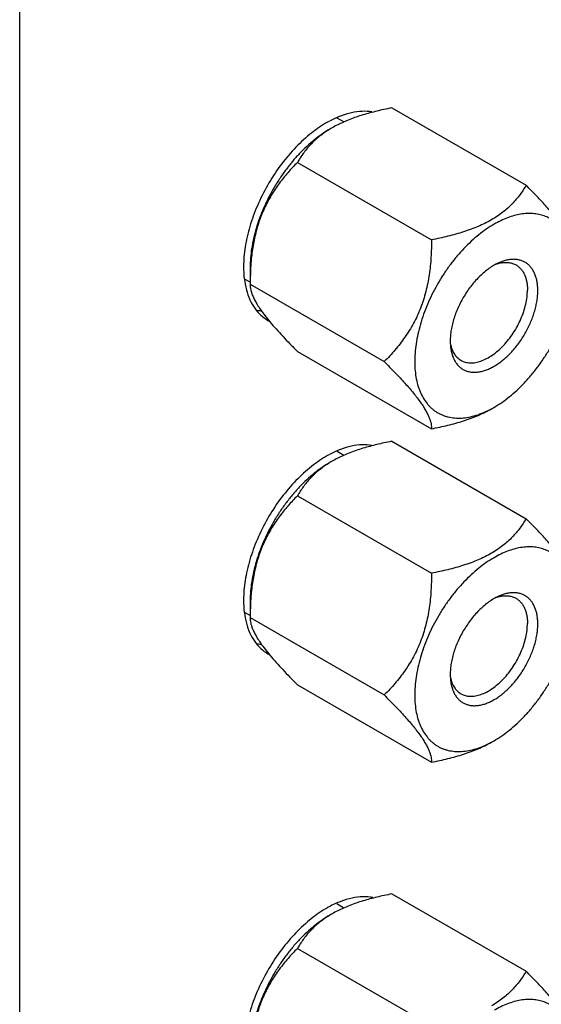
# Model space of a CAD drawing. Header units: inches. Extents: x 0 to 34, y 0 to 22.
# Tile 19 of 101: x 3.559 to 3.875, y 15.42 to 16.017. Entities that reach past the tile are written whole.
import ezdxf

# ---------------------------------------------------------------- set-up
doc = ezdxf.new("R2010")
doc.units = ezdxf.units.IN
doc.header["$LTSCALE"] = 1.87
doc.header["$MEASUREMENT"] = 0
doc.layers.get('0').update_dxf_attribs({"linetype": 'CONTINUOUS'})
doc.layers.add('02___PRT_ALL_AXES', color=7, linetype='CONTINUOUS')
doc.layers.add('THREAD', color=7, linetype='CONTINUOUS')

msp = doc.modelspace()

# ---------------------------------------------------------------- linework, layer by layer
at = {"color": 3, "linetype": 'CONTINUOUS'}
msp.add_line((3.55935, 15.12145), (3.55935, 16.98913), dxfattribs=at)
at = {"color": 7, "linetype": 'CONTINUOUS'}
for p, q in [((3.78479, 15.96308), (3.86602, 15.91618)), ((3.72753, 15.93002), (3.80876, 15.88312)), ((3.69891, 15.86663), (3.69891, 15.85624)), ((3.69922, 15.86662), (3.69891, 15.85624)), ((3.69891, 15.85624), (3.78013, 15.80934)), ((3.70715, 15.83811), (3.7109, 15.83338)), ((3.72753, 15.81551), (3.80876, 15.76861)), ((3.78479, 15.76101), (3.86602, 15.71411)), ((3.72753, 15.72795), (3.80876, 15.68105)), ((3.69891, 15.66455), (3.69891, 15.65416)), ((3.69922, 15.66454), (3.69891, 15.65416)), ((3.69891, 15.65416), (3.78013, 15.60726)), ((3.70715, 15.63603), (3.7109, 15.63131)), ((3.72753, 15.61344), (3.80876, 15.56654)), ((3.78479, 15.48667), (3.86602, 15.43977)), ((3.72753, 15.45361), (3.80876, 15.40671))]:
    msp.add_line(p, q, dxfattribs=at)
for centre, radius, start, end in [((3.82644, 15.74652), 0.22053, 100.88525, 102.16462), ((3.78087, 15.89491), 0.06475, 119.99986, 121.38168), ((3.84447, 15.85751), 0.14554, 176.26797, 176.41013), ((3.81555, 15.83536), 0.06208, 298.31841, 300.01139), ((3.82644, 15.54444), 0.22053, 100.88525, 102.16462), ((3.78087, 15.69283), 0.06475, 119.99986, 121.38168), ((3.84447, 15.65543), 0.14554, 176.26797, 176.41013), ((3.81555, 15.63328), 0.06208, 298.31841, 300.01139), ((3.82648, 15.26991), 0.22074, 100.88549, 102.1466), ((3.75039, 15.46745), 0.02767, 36.66035, 38.28404), ((3.78087, 15.4185), 0.06475, 119.99986, 121.38168)]:
    msp.add_arc(centre, radius, start, end, dxfattribs=at)
at = {"color": 3, "linetype": 'CONTINUOUS'}
msp.add_arc((3.77826, 15.421), 0.06589, 118.5645, 120.8245, dxfattribs=at)
at = {"color": 7, "linetype": 'CONTINUOUS'}
for points, knots in [([(3.77997, 15.9621), (3.77709, 15.96148), (3.77283, 15.96046), (3.76725, 15.95887), (3.76319, 15.95756), (3.75927, 15.95613), (3.75431, 15.95407), (3.75075, 15.95229), (3.74849, 15.95098)], [0, 0, 0, 0, 0.263216, 0.39245, 0.519646, 0.644393, 0.766294, 1, 1, 1, 1]), ([(3.74717, 15.95022), (3.74555, 15.94928), (3.74233, 15.94723), (3.73765, 15.94372), (3.73306, 15.93973), (3.72861, 15.93532), (3.72434, 15.93051), (3.72029, 15.92536), (3.71649, 15.91991), (3.71183, 15.91234), (3.70782, 15.90441), (3.70456, 15.89625), (3.70253, 15.89015), (3.70093, 15.88408), (3.69978, 15.87812), (3.69907, 15.87232), (3.69891, 15.8685), (3.69891, 15.86663)], [0, 0, 0, 0, 0.055825, 0.114191, 0.174799, 0.237369, 0.301569, 0.367018, 0.433312, 0.500033, 0.632994, 0.69844, 0.762639, 0.825211, 0.885817, 0.94416, 1, 1, 1, 1]), ([(3.74715, 15.95019), (3.74601, 15.94949), (3.74383, 15.94806), (3.74076, 15.94575), (3.73796, 15.94332), (3.73542, 15.94079), (3.73313, 15.93819), (3.73106, 15.93552), (3.7292, 15.93281), (3.72807, 15.93095), (3.72753, 15.93002)], [0, 0, 0, 0, 0.140301, 0.275375, 0.405503, 0.531144, 0.652851, 0.771205, 0.886762, 1, 1, 1, 1]), ([(3.72753, 15.93002), (3.72557, 15.92806), (3.72174, 15.92399), (3.7164, 15.91739), (3.71157, 15.9102), (3.70742, 15.90239), (3.7041, 15.89402), (3.70165, 15.88523), (3.70004, 15.87617), (3.69944, 15.87005), (3.69924, 15.86698)], [0, 0, 0, 0, 0.117437, 0.236977, 0.358999, 0.483687, 0.610824, 0.739774, 0.869726, 1, 1, 1, 1]), ([(3.86602, 15.91618), (3.86546, 15.91521), (3.86427, 15.91327), (3.8623, 15.91043), (3.86011, 15.90764), (3.85767, 15.90492), (3.85495, 15.9023), (3.85195, 15.89978), (3.84864, 15.89739), (3.84628, 15.89593), (3.84506, 15.89522)], [0, 0, 0, 0, 0.112517, 0.22747, 0.345386, 0.466877, 0.592572, 0.723063, 0.858812, 1, 1, 1, 1]), ([(3.89465, 15.87546), (3.89465, 15.87595), (3.89459, 15.87698), (3.89434, 15.87858), (3.8939, 15.88033), (3.89323, 15.88222), (3.89232, 15.88428), (3.89115, 15.88651), (3.8897, 15.88891), (3.88797, 15.89149), (3.88596, 15.89422), (3.88368, 15.89709), (3.88117, 15.90008), (3.87845, 15.90318), (3.87555, 15.90636), (3.87141, 15.91073), (3.86821, 15.914), (3.86602, 15.91618)], [0, 0, 0, 0, 0.029036, 0.060847, 0.096088, 0.13545, 0.179603, 0.229116, 0.284387, 0.345586, 0.412583, 0.485027, 0.562349, 0.643904, 0.729018, 0.81709, 1, 1, 1, 1]), ([(3.89367, 15.87539), (3.8934, 15.87675), (3.89291, 15.87874), (3.89207, 15.88131), (3.89114, 15.88371), (3.88977, 15.88651), (3.8878, 15.88955), (3.88551, 15.89221), (3.88293, 15.89446), (3.88008, 15.89629), (3.87699, 15.89769), (3.87367, 15.89863), (3.87015, 15.89911), (3.86647, 15.89914), (3.86265, 15.89871), (3.85872, 15.89783), (3.85469, 15.8965), (3.85062, 15.89475), (3.84794, 15.89333), (3.8466, 15.89256)], [0, 0, 0, 0, 0.068199, 0.101067, 0.133146, 0.195061, 0.254372, 0.311614, 0.36745, 0.422632, 0.47796, 0.534223, 0.592145, 0.652348, 0.715314, 0.781396, 0.850829, 0.923726, 1, 1, 1, 1]), ([(3.8466, 15.89256), (3.84501, 15.89164), (3.84184, 15.88962), (3.83723, 15.88617), (3.83271, 15.88225), (3.82832, 15.87792), (3.8241, 15.8732), (3.82009, 15.86815), (3.81634, 15.8628), (3.81286, 15.85721), (3.8097, 15.85144), (3.80689, 15.84553), (3.80445, 15.83954), (3.8024, 15.83352), (3.80077, 15.82754), (3.79957, 15.82165), (3.79881, 15.81591), (3.79849, 15.81036), (3.79863, 15.80506), (3.79922, 15.80005), (3.80009, 15.79611), (3.80102, 15.79317), (3.80206, 15.79043), (3.80363, 15.78727), (3.80558, 15.78442), (3.80733, 15.78241), (3.80872, 15.78105), (3.8102, 15.77982), (3.81177, 15.77872), (3.81343, 15.77777), (3.81516, 15.77695), (3.81697, 15.77628), (3.81949, 15.77556), (3.82282, 15.77504), (3.82701, 15.77502), (3.83137, 15.77558), (3.83587, 15.77672), (3.84047, 15.77843), (3.84349, 15.77989), (3.845, 15.78071)], [0, 0, 0, 0, 0.032533, 0.066529, 0.101823, 0.138255, 0.175636, 0.213749, 0.252364, 0.291244, 0.330144, 0.368822, 0.407037, 0.444558, 0.481168, 0.516669, 0.550889, 0.583685, 0.614954, 0.644635, 0.672728, 0.6862, 0.699304, 0.724475, 0.748468, 0.760121, 0.771596, 0.782942, 0.794208, 0.805446, 0.816711, 0.828053, 0.839524, 0.863021, 0.887555, 0.91338, 0.940672, 0.96954, 1, 1, 1, 1]), ([(3.84506, 15.89522), (3.84248, 15.89373), (3.83839, 15.89173), (3.83268, 15.88946), (3.82814, 15.88791), (3.82345, 15.8865), (3.817, 15.88482), (3.81208, 15.88376), (3.80876, 15.88312)], [0, 0, 0, 0, 0.232726, 0.354651, 0.479604, 0.607063, 0.736551, 1, 1, 1, 1]), ([(3.80876, 15.88312), (3.80876, 15.8796), (3.80857, 15.87256), (3.80769, 15.86379), (3.8065, 15.85685), (3.80534, 15.85172), (3.8039, 15.8467), (3.80218, 15.8418), (3.80017, 15.83706), (3.79789, 15.83252), (3.79537, 15.82817), (3.79264, 15.82402), (3.78973, 15.82008), (3.78566, 15.8151), (3.78238, 15.81159), (3.78013, 15.80934)], [0, 0, 0, 0, 0.129442, 0.259, 0.323678, 0.38814, 0.452259, 0.515895, 0.578925, 0.641249, 0.702815, 0.763617, 0.823675, 0.883055, 1, 1, 1, 1]), ([(3.8466, 15.7816), (3.84821, 15.78253), (3.85142, 15.78458), (3.85608, 15.78807), (3.86064, 15.79204), (3.86507, 15.79644), (3.86933, 15.80122), (3.87336, 15.80635), (3.87714, 15.81177), (3.88063, 15.81744), (3.88379, 15.82329), (3.8866, 15.82927), (3.88902, 15.83533), (3.89104, 15.84141), (3.89263, 15.84744), (3.89378, 15.85338), (3.89448, 15.85916), (3.89465, 15.86296), (3.89465, 15.86482)], [0, 0, 0, 0, 0.055826, 0.114185, 0.174788, 0.237356, 0.301553, 0.366998, 0.433288, 0.500006, 0.566724, 0.633014, 0.698457, 0.762652, 0.825221, 0.885824, 0.944164, 1, 1, 1, 1]), ([(3.69891, 15.85624), (3.69891, 15.8557), (3.69897, 15.85455), (3.69928, 15.85276), (3.69984, 15.8508), (3.70066, 15.84865), (3.70179, 15.84629), (3.70325, 15.84373), (3.70506, 15.84097), (3.70641, 15.83909), (3.70715, 15.83811)], [0, 0, 0, 0, 0.080429, 0.169479, 0.269361, 0.382389, 0.510685, 0.655954, 0.819077, 1, 1, 1, 1]), ([(3.7109, 15.83338), (3.71211, 15.83194), (3.71465, 15.829), (3.71869, 15.8246), (3.72301, 15.82007), (3.726, 15.81704), (3.72753, 15.81551)], [0, 0, 0, 0, 0.231098, 0.476963, 0.734211, 1, 1, 1, 1]), ([(3.78013, 15.80934), (3.78232, 15.80715), (3.78553, 15.80389), (3.78966, 15.79951), (3.79256, 15.79634), (3.79529, 15.79324), (3.7978, 15.79024), (3.80007, 15.78737), (3.80208, 15.78464), (3.80381, 15.78207), (3.80526, 15.77967), (3.80644, 15.77744), (3.80734, 15.77538), (3.80801, 15.77348), (3.80846, 15.77174), (3.80871, 15.77013), (3.80876, 15.7691), (3.80876, 15.76861)], [0, 0, 0, 0, 0.18291, 0.270982, 0.356096, 0.437652, 0.514973, 0.587417, 0.654415, 0.715613, 0.770884, 0.820397, 0.86455, 0.903912, 0.939153, 0.970964, 1, 1, 1, 1]), ([(3.80876, 15.76861), (3.81208, 15.76925), (3.817, 15.77031), (3.82345, 15.77199), (3.82814, 15.7734), (3.83268, 15.77495), (3.83839, 15.77722), (3.84248, 15.77922), (3.84506, 15.78071)], [0, 0, 0, 0, 0.26345, 0.392939, 0.520398, 0.645351, 0.767276, 1, 1, 1, 1]), ([(3.77997, 15.76002), (3.77709, 15.7594), (3.77283, 15.75838), (3.76725, 15.75679), (3.76319, 15.75548), (3.75927, 15.75405), (3.75431, 15.752), (3.75075, 15.75021), (3.74849, 15.74891)], [0, 0, 0, 0, 0.263216, 0.39245, 0.519646, 0.644393, 0.766294, 1, 1, 1, 1]), ([(3.74717, 15.74814), (3.74555, 15.74721), (3.74233, 15.74515), (3.73765, 15.74164), (3.73306, 15.73766), (3.72861, 15.73324), (3.72434, 15.72844), (3.72029, 15.72328), (3.71649, 15.71784), (3.71183, 15.71026), (3.70782, 15.70233), (3.70456, 15.69417), (3.70253, 15.68807), (3.70093, 15.68201), (3.69978, 15.67605), (3.69907, 15.67024), (3.69891, 15.66642), (3.69891, 15.66455)], [0, 0, 0, 0, 0.055825, 0.114191, 0.174799, 0.237369, 0.301569, 0.367018, 0.433312, 0.500033, 0.632994, 0.69844, 0.762639, 0.825211, 0.885817, 0.94416, 1, 1, 1, 1]), ([(3.74715, 15.74811), (3.74601, 15.74742), (3.74383, 15.74599), (3.74076, 15.74367), (3.73796, 15.74124), (3.73542, 15.73871), (3.73313, 15.73611), (3.73106, 15.73344), (3.7292, 15.73073), (3.72807, 15.72888), (3.72753, 15.72795)], [0, 0, 0, 0, 0.140301, 0.275375, 0.405503, 0.531144, 0.652851, 0.771205, 0.886762, 1, 1, 1, 1]), ([(3.72753, 15.72795), (3.72557, 15.72599), (3.72174, 15.72191), (3.7164, 15.71532), (3.71157, 15.70813), (3.70742, 15.70032), (3.7041, 15.69195), (3.70165, 15.68315), (3.70004, 15.67409), (3.69944, 15.66797), (3.69924, 15.6649)], [0, 0, 0, 0, 0.117437, 0.236977, 0.358999, 0.483687, 0.610824, 0.739774, 0.869726, 1, 1, 1, 1]), ([(3.86602, 15.71411), (3.86546, 15.71313), (3.86427, 15.71119), (3.8623, 15.70835), (3.86011, 15.70556), (3.85767, 15.70285), (3.85495, 15.70022), (3.85195, 15.6977), (3.84864, 15.69532), (3.84628, 15.69385), (3.84506, 15.69315)], [0, 0, 0, 0, 0.112517, 0.22747, 0.345386, 0.466877, 0.592572, 0.723063, 0.858812, 1, 1, 1, 1]), ([(3.89465, 15.67338), (3.89465, 15.67387), (3.89459, 15.6749), (3.89434, 15.67651), (3.8939, 15.67825), (3.89323, 15.68015), (3.89232, 15.68221), (3.89115, 15.68443), (3.8897, 15.68684), (3.88797, 15.68941), (3.88596, 15.69214), (3.88368, 15.69501), (3.88117, 15.69801), (3.87845, 15.7011), (3.87555, 15.70428), (3.87141, 15.70866), (3.86821, 15.71192), (3.86602, 15.71411)], [0, 0, 0, 0, 0.029036, 0.060847, 0.096088, 0.13545, 0.179603, 0.229116, 0.284387, 0.345586, 0.412583, 0.485027, 0.562349, 0.643904, 0.729018, 0.81709, 1, 1, 1, 1]), ([(3.89367, 15.67331), (3.8934, 15.67467), (3.89291, 15.67666), (3.89207, 15.67923), (3.89114, 15.68163), (3.88977, 15.68443), (3.8878, 15.68747), (3.88551, 15.69013), (3.88293, 15.69239), (3.88008, 15.69422), (3.87699, 15.69561), (3.87367, 15.69655), (3.87015, 15.69703), (3.86647, 15.69706), (3.86265, 15.69663), (3.85872, 15.69575), (3.85469, 15.69443), (3.85062, 15.69267), (3.84794, 15.69125), (3.8466, 15.69048)], [0, 0, 0, 0, 0.068199, 0.101067, 0.133146, 0.195061, 0.254372, 0.311614, 0.36745, 0.422632, 0.47796, 0.534223, 0.592145, 0.652348, 0.715314, 0.781396, 0.850829, 0.923726, 1, 1, 1, 1]), ([(3.8466, 15.69048), (3.84501, 15.68956), (3.84184, 15.68754), (3.83723, 15.68409), (3.83271, 15.68018), (3.82832, 15.67584), (3.8241, 15.67113), (3.82009, 15.66607), (3.81634, 15.66072), (3.81286, 15.65514), (3.8097, 15.64936), (3.80689, 15.64345), (3.80445, 15.63746), (3.8024, 15.63145), (3.80077, 15.62547), (3.79957, 15.61958), (3.79881, 15.61383), (3.79849, 15.60828), (3.79863, 15.60298), (3.79922, 15.59797), (3.80009, 15.59404), (3.80102, 15.59109), (3.80206, 15.58836), (3.80363, 15.58519), (3.80558, 15.58235), (3.80733, 15.58034), (3.80872, 15.57897), (3.8102, 15.57774), (3.81177, 15.57665), (3.81343, 15.57569), (3.81516, 15.57487), (3.81697, 15.5742), (3.81949, 15.57349), (3.82282, 15.57297), (3.82701, 15.57294), (3.83137, 15.5735), (3.83587, 15.57464), (3.84047, 15.57635), (3.84349, 15.57782), (3.845, 15.57863)], [0, 0, 0, 0, 0.032533, 0.066529, 0.101823, 0.138255, 0.175636, 0.213749, 0.252364, 0.291244, 0.330144, 0.368822, 0.407037, 0.444558, 0.481168, 0.516669, 0.550889, 0.583685, 0.614954, 0.644635, 0.672728, 0.6862, 0.699304, 0.724475, 0.748468, 0.760121, 0.771596, 0.782942, 0.794208, 0.805446, 0.816711, 0.828053, 0.839524, 0.863021, 0.887555, 0.91338, 0.940672, 0.96954, 1, 1, 1, 1]), ([(3.84506, 15.69315), (3.84248, 15.69166), (3.83839, 15.68965), (3.83268, 15.68739), (3.82814, 15.68583), (3.82345, 15.68443), (3.817, 15.68274), (3.81208, 15.68169), (3.80876, 15.68105)], [0, 0, 0, 0, 0.232726, 0.354651, 0.479604, 0.607063, 0.736551, 1, 1, 1, 1]), ([(3.80876, 15.68105), (3.80876, 15.67753), (3.80857, 15.67048), (3.80769, 15.66171), (3.8065, 15.65478), (3.80534, 15.64965), (3.8039, 15.64462), (3.80218, 15.63972), (3.80017, 15.63499), (3.79789, 15.63044), (3.79537, 15.62609), (3.79264, 15.62195), (3.78973, 15.618), (3.78566, 15.61302), (3.78238, 15.60951), (3.78013, 15.60726)], [0, 0, 0, 0, 0.129442, 0.259, 0.323678, 0.38814, 0.452259, 0.515895, 0.578925, 0.641249, 0.702815, 0.763617, 0.823675, 0.883055, 1, 1, 1, 1]), ([(3.8466, 15.57953), (3.84821, 15.58046), (3.85142, 15.5825), (3.85608, 15.586), (3.86064, 15.58996), (3.86507, 15.59436), (3.86933, 15.59915), (3.87336, 15.60427), (3.87714, 15.6097), (3.88063, 15.61536), (3.88379, 15.62121), (3.8866, 15.6272), (3.88902, 15.63326), (3.89104, 15.63933), (3.89263, 15.64537), (3.89378, 15.6513), (3.89448, 15.65708), (3.89465, 15.66089), (3.89465, 15.66274)], [0, 0, 0, 0, 0.055826, 0.114185, 0.174788, 0.237356, 0.301553, 0.366998, 0.433288, 0.500006, 0.566724, 0.633014, 0.698457, 0.762652, 0.825221, 0.885824, 0.944164, 1, 1, 1, 1]), ([(3.69891, 15.65416), (3.69891, 15.65362), (3.69897, 15.65248), (3.69928, 15.65068), (3.69984, 15.64872), (3.70066, 15.64657), (3.70179, 15.64422), (3.70325, 15.64166), (3.70506, 15.63889), (3.70641, 15.63701), (3.70715, 15.63603)], [0, 0, 0, 0, 0.080429, 0.169479, 0.269361, 0.382389, 0.510685, 0.655954, 0.819077, 1, 1, 1, 1]), ([(3.7109, 15.63131), (3.71211, 15.62986), (3.71465, 15.62693), (3.71869, 15.62252), (3.72301, 15.618), (3.726, 15.61497), (3.72753, 15.61344)], [0, 0, 0, 0, 0.231098, 0.476963, 0.734211, 1, 1, 1, 1]), ([(3.78013, 15.60726), (3.78232, 15.60508), (3.78553, 15.60181), (3.78966, 15.59744), (3.79256, 15.59426), (3.79529, 15.59116), (3.7978, 15.58817), (3.80007, 15.5853), (3.80208, 15.58256), (3.80381, 15.57999), (3.80526, 15.57759), (3.80644, 15.57536), (3.80734, 15.5733), (3.80801, 15.57141), (3.80846, 15.56966), (3.80871, 15.56806), (3.80876, 15.56703), (3.80876, 15.56654)], [0, 0, 0, 0, 0.18291, 0.270982, 0.356096, 0.437652, 0.514973, 0.587417, 0.654415, 0.715613, 0.770884, 0.820397, 0.86455, 0.903912, 0.939153, 0.970964, 1, 1, 1, 1]), ([(3.80876, 15.56654), (3.81208, 15.56718), (3.817, 15.56823), (3.82345, 15.56992), (3.82814, 15.57132), (3.83268, 15.57288), (3.83839, 15.57514), (3.84248, 15.57715), (3.84506, 15.57864)], [0, 0, 0, 0, 0.26345, 0.392939, 0.520398, 0.645351, 0.767276, 1, 1, 1, 1]), ([(3.78003, 15.4857), (3.77715, 15.48508), (3.77288, 15.48406), (3.76728, 15.48247), (3.76322, 15.48116), (3.75929, 15.47972), (3.75432, 15.47767), (3.75076, 15.47588), (3.74849, 15.47457)], [0, 0, 0, 0, 0.263221, 0.392458, 0.519658, 0.644408, 0.766308, 1, 1, 1, 1]), ([(3.74717, 15.47381), (3.74555, 15.47287), (3.74233, 15.47082), (3.73765, 15.46731), (3.73306, 15.46332), (3.72861, 15.45891), (3.72434, 15.4541), (3.72029, 15.44895), (3.71649, 15.4435), (3.71183, 15.43593), (3.70782, 15.42799), (3.70456, 15.41984), (3.70253, 15.41374), (3.70093, 15.40767), (3.69978, 15.40171), (3.69907, 15.3959), (3.69891, 15.39209), (3.69891, 15.39022)], [0, 0, 0, 0, 0.055825, 0.114191, 0.174799, 0.237369, 0.301569, 0.367018, 0.433312, 0.500033, 0.632994, 0.69844, 0.762639, 0.825211, 0.885817, 0.94416, 1, 1, 1, 1]), ([(3.74715, 15.47378), (3.74601, 15.47308), (3.74383, 15.47165), (3.74076, 15.46934), (3.73796, 15.46691), (3.73542, 15.46438), (3.73313, 15.46178), (3.73106, 15.45911), (3.7292, 15.4564), (3.72807, 15.45454), (3.72753, 15.45361)], [0, 0, 0, 0, 0.140301, 0.275375, 0.405503, 0.531144, 0.652851, 0.771205, 0.886762, 1, 1, 1, 1]), ([(3.72753, 15.45361), (3.72557, 15.45165), (3.72174, 15.44758), (3.7164, 15.44098), (3.71157, 15.43379), (3.70742, 15.42598), (3.7041, 15.41761), (3.70165, 15.40882), (3.70004, 15.39976), (3.69944, 15.39364), (3.69924, 15.39057)], [0, 0, 0, 0, 0.117437, 0.236977, 0.358999, 0.483687, 0.610824, 0.739774, 0.869726, 1, 1, 1, 1]), ([(3.86602, 15.43977), (3.86546, 15.4388), (3.86427, 15.43686), (3.8623, 15.43402), (3.86011, 15.43123), (3.85767, 15.42851), (3.85495, 15.42589), (3.85195, 15.42337), (3.84864, 15.42098), (3.84628, 15.41952), (3.84506, 15.41881)], [0, 0, 0, 0, 0.112517, 0.22747, 0.345386, 0.466877, 0.592572, 0.723063, 0.858812, 1, 1, 1, 1]), ([(3.89465, 15.39905), (3.89465, 15.39954), (3.89459, 15.40057), (3.89434, 15.40217), (3.8939, 15.40392), (3.89323, 15.40581), (3.89232, 15.40787), (3.89115, 15.4101), (3.8897, 15.4125), (3.88797, 15.41507), (3.88596, 15.41781), (3.88368, 15.42068), (3.88117, 15.42367), (3.87845, 15.42677), (3.87555, 15.42995), (3.87141, 15.43432), (3.86821, 15.43759), (3.86602, 15.43977)], [0, 0, 0, 0, 0.029036, 0.060847, 0.096088, 0.13545, 0.179603, 0.229116, 0.284387, 0.345586, 0.412583, 0.485027, 0.562349, 0.643904, 0.729018, 0.81709, 1, 1, 1, 1]), ([(3.89367, 15.39898), (3.8934, 15.40034), (3.89291, 15.40233), (3.89207, 15.4049), (3.89114, 15.4073), (3.88977, 15.4101), (3.8878, 15.41314), (3.88551, 15.4158), (3.88293, 15.41805), (3.88008, 15.41988), (3.87699, 15.42128), (3.87367, 15.42222), (3.87015, 15.4227), (3.86647, 15.42273), (3.86265, 15.4223), (3.85872, 15.42142), (3.85469, 15.42009), (3.85062, 15.41834), (3.84794, 15.41692), (3.8466, 15.41615)], [0, 0, 0, 0, 0.068199, 0.101067, 0.133146, 0.195061, 0.254372, 0.311614, 0.36745, 0.422632, 0.47796, 0.534223, 0.592145, 0.652348, 0.715314, 0.781396, 0.850829, 0.923726, 1, 1, 1, 1])]:
    msp.add_open_spline(points, degree=3, knots=knots, dxfattribs=at)
at = {"color": 3, "linetype": 'CONTINUOUS'}
for points, knots in [([(3.77327, 15.48443), (3.77126, 15.48481), (3.76699, 15.48513), (3.76038, 15.4843), (3.75351, 15.48221), (3.74901, 15.4801), (3.74675, 15.47887)], [0, 0, 0, 0, 0.222462, 0.461324, 0.720052, 1, 1, 1, 1]), ([(3.7445, 15.47758), (3.74109, 15.47555), (3.73437, 15.47072), (3.72513, 15.46192), (3.71663, 15.45158), (3.70918, 15.44008), (3.70307, 15.42784), (3.6985, 15.4153), (3.69565, 15.40293), (3.69493, 15.39473), (3.69493, 15.3908)], [0, 0, 0, 0, 0.11478, 0.238316, 0.368077, 0.501009, 0.633804, 0.763135, 0.886079, 1, 1, 1, 1])]:
    msp.add_open_spline(points, degree=3, knots=knots, dxfattribs=at)
at = {"layer": '02___PRT_ALL_AXES', "color": 7, "linetype": 'CONTINUOUS'}
for p, q in [((3.75565, 15.95455), (3.75165, 15.95686)), ((3.69891, 15.85741), (3.69588, 15.85915)), ((3.75565, 15.75247), (3.75165, 15.75478)), ((3.69891, 15.65533), (3.69588, 15.65708)), ((3.75565, 15.47814), (3.75134, 15.48063))]:
    msp.add_line(p, q, dxfattribs=at)
for centre, radius, start, end in [((3.75049, 15.94363), 0.02754, 37.42078, 38.28606), ((3.70673, 15.86838), 0.02824, 261.73792, 267.44803), ((3.75049, 15.74155), 0.02754, 37.42078, 38.28606), ((3.70673, 15.6663), 0.02824, 261.73792, 267.44803)]:
    msp.add_arc(centre, radius, start, end, dxfattribs=at)
at = {"layer": '02___PRT_ALL_AXES', "color": 3, "linetype": 'CONTINUOUS'}
for centre, radius, start, end in [((3.77814, 15.89731), 0.06565, 118.44906, 120.67832), ((3.72151, 15.85475), 0.02363, 239.99774, 241.65025), ((3.77814, 15.69523), 0.06565, 118.44906, 120.67832), ((3.72151, 15.65267), 0.02363, 239.99774, 241.65025)]:
    msp.add_arc(centre, radius, start, end, dxfattribs=at)
for points, knots in [([(3.77269, 15.96063), (3.77072, 15.96096), (3.76655, 15.9612), (3.76012, 15.96033), (3.75344, 15.95827), (3.74907, 15.95622), (3.74687, 15.95503)], [0, 0, 0, 0, 0.223036, 0.462265, 0.720848, 1, 1, 1, 1]), ([(3.74464, 15.95377), (3.74123, 15.95174), (3.73449, 15.94692), (3.72523, 15.93813), (3.7167, 15.92779), (3.70923, 15.91627), (3.7031, 15.90401), (3.69851, 15.89145), (3.69565, 15.87905), (3.69493, 15.87084), (3.69493, 15.86689)], [0, 0, 0, 0, 0.114666, 0.238137, 0.367877, 0.500826, 0.633664, 0.763049, 0.886043, 1, 1, 1, 1]), ([(3.69493, 15.86689), (3.69493, 15.86444), (3.69519, 15.85971), (3.69606, 15.85503), (3.69665, 15.85283)], [0, 0, 0, 0, 0.517604, 1, 1, 1, 1]), ([(3.69665, 15.85283), (3.6972, 15.85079), (3.69854, 15.84691), (3.70146, 15.84168), (3.70516, 15.83739), (3.70813, 15.83518), (3.70969, 15.83428)], [0, 0, 0, 0, 0.273123, 0.527368, 0.767496, 1, 1, 1, 1]), ([(3.77269, 15.75855), (3.77072, 15.75889), (3.76655, 15.75912), (3.76012, 15.75825), (3.75344, 15.7562), (3.74907, 15.75414), (3.74687, 15.75295)], [0, 0, 0, 0, 0.223036, 0.462265, 0.720848, 1, 1, 1, 1]), ([(3.74464, 15.75169), (3.74123, 15.74967), (3.73449, 15.74485), (3.72523, 15.73605), (3.7167, 15.72571), (3.70923, 15.71419), (3.7031, 15.70193), (3.69851, 15.68937), (3.69565, 15.67698), (3.69493, 15.66876), (3.69493, 15.66482)], [0, 0, 0, 0, 0.114666, 0.238137, 0.367877, 0.500826, 0.633664, 0.763049, 0.886043, 1, 1, 1, 1]), ([(3.69493, 15.66482), (3.69493, 15.66237), (3.69519, 15.65763), (3.69606, 15.65296), (3.69665, 15.65075)], [0, 0, 0, 0, 0.517604, 1, 1, 1, 1]), ([(3.69665, 15.65075), (3.6972, 15.64871), (3.69854, 15.64483), (3.70146, 15.63961), (3.70516, 15.63531), (3.70813, 15.6331), (3.70969, 15.6322)], [0, 0, 0, 0, 0.273123, 0.527368, 0.767496, 1, 1, 1, 1])]:
    msp.add_open_spline(points, degree=3, knots=knots, dxfattribs=at)
at = {"layer": 'THREAD', "color": 7, "linetype": 'CONTINUOUS'}
for p, q in [((3.84762, 15.86832), (3.85001, 15.86903)), ((3.82009, 15.82177), (3.82029, 15.81812)), ((3.82018, 15.81995), (3.82063, 15.81817)), ((3.84762, 15.66624), (3.85001, 15.66695)), ((3.82009, 15.61969), (3.82029, 15.61604)), ((3.82018, 15.61787), (3.82063, 15.61609))]:
    msp.add_line(p, q, dxfattribs=at)
for centre in [(3.85432, 15.85044), (3.85432, 15.64837)]:
    msp.add_arc(centre, 0.01908, 101.44088, 103.08544, dxfattribs=at)
for points, knots in [([(3.84987, 15.86935), (3.84891, 15.86894), (3.847, 15.86798), (3.84419, 15.86624), (3.84142, 15.86417), (3.83871, 15.86181), (3.83608, 15.85917), (3.8327, 15.85529), (3.82966, 15.85103), (3.82701, 15.84648), (3.82523, 15.84296), (3.82369, 15.83937), (3.8224, 15.83575), (3.82138, 15.83215), (3.82064, 15.8286), (3.82019, 15.82515), (3.82009, 15.82288), (3.82009, 15.82177)], [0, 0, 0, 0, 0.053169, 0.109279, 0.168139, 0.229476, 0.292937, 0.358117, 0.491744, 0.559278, 0.626602, 0.693218, 0.758641, 0.822409, 0.884125, 0.943444, 1, 1, 1, 1]), ([(3.87312, 15.85239), (3.87312, 15.85329), (3.87305, 15.85505), (3.87273, 15.85761), (3.8722, 15.86001), (3.87146, 15.86222), (3.87051, 15.86422), (3.86936, 15.86601), (3.86803, 15.86756), (3.86651, 15.86886), (3.86483, 15.8699), (3.86299, 15.87067), (3.86103, 15.87115), (3.85894, 15.87135), (3.85676, 15.87127), (3.8545, 15.87091), (3.85218, 15.87028), (3.85064, 15.86969), (3.84987, 15.86935)], [0, 0, 0, 0, 0.075569, 0.147619, 0.216044, 0.280971, 0.342697, 0.401663, 0.458448, 0.513786, 0.568519, 0.623535, 0.6797, 0.737794, 0.798459, 0.862189, 0.929307, 1, 1, 1, 1]), ([(3.85054, 15.86914), (3.85139, 15.86932), (3.85307, 15.86954), (3.85555, 15.86945), (3.85749, 15.86902), (3.85893, 15.86846), (3.85961, 15.86811), (3.85994, 15.86792)], [0, 0, 0, 0, 0.269466, 0.52289, 0.764458, 0.882634, 1, 1, 1, 1]), ([(3.85994, 15.86792), (3.86048, 15.8676), (3.86153, 15.86687), (3.86292, 15.8655), (3.86412, 15.86388), (3.86511, 15.86202), (3.86589, 15.85994), (3.86644, 15.85766), (3.86678, 15.85521), (3.86685, 15.85351), (3.86685, 15.85264)], [0, 0, 0, 0, 0.108013, 0.218064, 0.332008, 0.451352, 0.577256, 0.710511, 0.851495, 1, 1, 1, 1]), ([(3.82029, 15.81812), (3.82048, 15.81642), (3.82099, 15.81395), (3.82218, 15.81093), (3.82328, 15.80895), (3.82459, 15.80722), (3.8261, 15.80576), (3.82779, 15.80457), (3.82966, 15.80369), (3.83167, 15.8031), (3.83382, 15.80282), (3.83608, 15.80285), (3.83843, 15.80319), (3.84084, 15.80382), (3.84331, 15.80475), (3.8458, 15.80597), (3.8483, 15.80746), (3.85078, 15.80921), (3.85322, 15.81121), (3.85561, 15.81343), (3.85871, 15.81671), (3.86231, 15.82125), (3.86541, 15.8262), (3.86757, 15.83037), (3.86901, 15.83356), (3.87025, 15.83678), (3.87128, 15.84), (3.87209, 15.84319), (3.87268, 15.84633), (3.87304, 15.84939), (3.87312, 15.85141), (3.87312, 15.85239)], [0, 0, 0, 0, 0.056383, 0.082395, 0.107123, 0.130795, 0.153707, 0.17622, 0.198727, 0.221618, 0.245257, 0.269943, 0.29591, 0.323314, 0.352243, 0.38272, 0.414716, 0.448152, 0.482914, 0.518856, 0.555803, 0.631894, 0.709509, 0.748333, 0.786853, 0.824846, 0.862094, 0.898398, 0.933591, 0.967514, 1, 1, 1, 1]), ([(3.82656, 15.81011), (3.82697, 15.80988), (3.82783, 15.80945), (3.82919, 15.80898), (3.83063, 15.80868), (3.83214, 15.80853), (3.83371, 15.80856), (3.83591, 15.80882), (3.83877, 15.80958), (3.84222, 15.8111), (3.84568, 15.81322), (3.84909, 15.81589), (3.85237, 15.81905), (3.85546, 15.82264), (3.85829, 15.82657), (3.86079, 15.83077), (3.86292, 15.83515), (3.86463, 15.83961), (3.86589, 15.84406), (3.86666, 15.8484), (3.86685, 15.85126), (3.86685, 15.85264)], [0, 0, 0, 0, 0.02133, 0.042889, 0.064892, 0.087535, 0.110983, 0.135368, 0.187266, 0.2437, 0.304644, 0.369729, 0.438323, 0.509606, 0.582627, 0.656354, 0.729728, 0.801701, 0.871281, 0.937637, 1, 1, 1, 1]), ([(3.82063, 15.81817), (3.8209, 15.81728), (3.82155, 15.8156), (3.82268, 15.8137), (3.82374, 15.81238), (3.82461, 15.81151), (3.82554, 15.81075), (3.82621, 15.81031), (3.82656, 15.81011)], [0, 0, 0, 0, 0.270955, 0.524644, 0.646478, 0.765776, 0.883331, 1, 1, 1, 1]), ([(3.84987, 15.66727), (3.84891, 15.66686), (3.847, 15.6659), (3.84419, 15.66416), (3.84142, 15.6621), (3.83871, 15.65973), (3.83608, 15.65709), (3.8327, 15.65321), (3.82966, 15.64895), (3.82701, 15.64441), (3.82523, 15.64088), (3.82369, 15.63729), (3.8224, 15.63367), (3.82138, 15.63007), (3.82064, 15.62653), (3.82019, 15.62307), (3.82009, 15.6208), (3.82009, 15.61969)], [0, 0, 0, 0, 0.053169, 0.109279, 0.168139, 0.229476, 0.292937, 0.358117, 0.491744, 0.559278, 0.626602, 0.693218, 0.758641, 0.822409, 0.884125, 0.943444, 1, 1, 1, 1]), ([(3.87312, 15.65031), (3.87312, 15.65122), (3.87305, 15.65298), (3.87273, 15.65554), (3.8722, 15.65793), (3.87146, 15.66014), (3.87051, 15.66215), (3.86936, 15.66394), (3.86803, 15.66549), (3.86651, 15.66679), (3.86483, 15.66782), (3.86299, 15.66859), (3.86103, 15.66907), (3.85894, 15.66928), (3.85676, 15.6692), (3.8545, 15.66884), (3.85218, 15.6682), (3.85064, 15.66761), (3.84987, 15.66727)], [0, 0, 0, 0, 0.075569, 0.147619, 0.216044, 0.280971, 0.342697, 0.401663, 0.458448, 0.513786, 0.568519, 0.623535, 0.6797, 0.737794, 0.798459, 0.862189, 0.929307, 1, 1, 1, 1]), ([(3.85054, 15.66707), (3.85139, 15.66724), (3.85307, 15.66746), (3.85555, 15.66737), (3.85749, 15.66694), (3.85893, 15.66638), (3.85961, 15.66603), (3.85994, 15.66584)], [0, 0, 0, 0, 0.269466, 0.52289, 0.764458, 0.882634, 1, 1, 1, 1]), ([(3.85994, 15.66584), (3.86048, 15.66553), (3.86153, 15.66479), (3.86292, 15.66343), (3.86412, 15.6618), (3.86511, 15.65994), (3.86589, 15.65786), (3.86644, 15.65558), (3.86678, 15.65313), (3.86685, 15.65144), (3.86685, 15.65057)], [0, 0, 0, 0, 0.108013, 0.218064, 0.332008, 0.451352, 0.577256, 0.710511, 0.851495, 1, 1, 1, 1]), ([(3.82029, 15.61604), (3.82048, 15.61434), (3.82099, 15.61187), (3.82218, 15.60885), (3.82328, 15.60687), (3.82459, 15.60514), (3.8261, 15.60368), (3.82779, 15.6025), (3.82966, 15.60161), (3.83167, 15.60102), (3.83382, 15.60075), (3.83608, 15.60077), (3.83843, 15.60111), (3.84084, 15.60174), (3.84331, 15.60267), (3.8458, 15.60389), (3.8483, 15.60538), (3.85078, 15.60713), (3.85322, 15.60913), (3.85561, 15.61136), (3.85871, 15.61464), (3.86231, 15.61918), (3.86541, 15.62413), (3.86757, 15.6283), (3.86901, 15.63148), (3.87025, 15.6347), (3.87128, 15.63792), (3.87209, 15.64112), (3.87268, 15.64426), (3.87304, 15.64732), (3.87312, 15.64933), (3.87312, 15.65031)], [0, 0, 0, 0, 0.056383, 0.082395, 0.107123, 0.130795, 0.153707, 0.17622, 0.198727, 0.221618, 0.245257, 0.269943, 0.29591, 0.323314, 0.352243, 0.38272, 0.414716, 0.448152, 0.482914, 0.518856, 0.555803, 0.631894, 0.709509, 0.748333, 0.786853, 0.824846, 0.862094, 0.898398, 0.933591, 0.967514, 1, 1, 1, 1]), ([(3.82656, 15.60804), (3.82697, 15.6078), (3.82783, 15.60738), (3.82919, 15.60691), (3.83063, 15.6066), (3.83214, 15.60646), (3.83371, 15.60648), (3.83591, 15.60674), (3.83877, 15.6075), (3.84222, 15.60903), (3.84568, 15.61114), (3.84909, 15.61381), (3.85237, 15.61697), (3.85546, 15.62056), (3.85829, 15.6245), (3.86079, 15.6287), (3.86292, 15.63308), (3.86463, 15.63753), (3.86589, 15.64198), (3.86666, 15.64632), (3.86685, 15.64918), (3.86685, 15.65057)], [0, 0, 0, 0, 0.02133, 0.042889, 0.064892, 0.087535, 0.110983, 0.135368, 0.187266, 0.2437, 0.304644, 0.369729, 0.438323, 0.509606, 0.582627, 0.656354, 0.729728, 0.801701, 0.871281, 0.937637, 1, 1, 1, 1]), ([(3.82063, 15.61609), (3.8209, 15.6152), (3.82155, 15.61353), (3.82268, 15.61162), (3.82374, 15.61031), (3.82461, 15.60944), (3.82554, 15.60867), (3.82621, 15.60824), (3.82656, 15.60804)], [0, 0, 0, 0, 0.270955, 0.524644, 0.646478, 0.765776, 0.883331, 1, 1, 1, 1])]:
    msp.add_open_spline(points, degree=3, knots=knots, dxfattribs=at)

doc.saveas('drawing.dxf')
